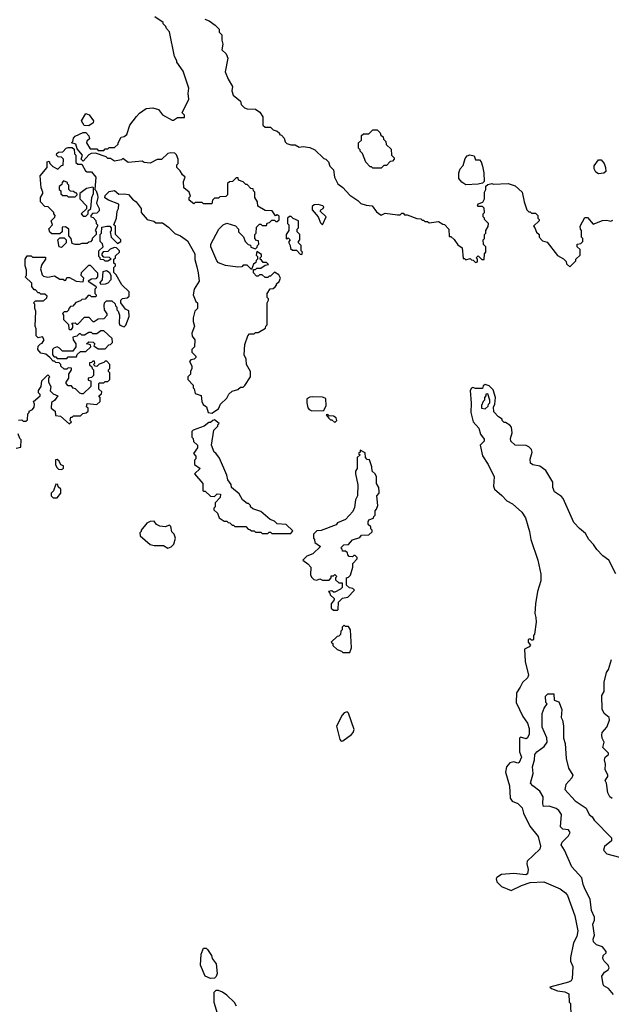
# Model space of a CAD drawing. Extents: x 1861455 to 2058065, y 200073 to 437907.
# Tile 199 of 256: x 1893120 to 1897449, y 303939 to 311135. Entities that reach past the tile are written whole.
import ezdxf

# ---------------------------------------------------------------- set-up
doc = ezdxf.new("R2010")
doc.units = 0

msp = doc.modelspace()

# ---------------------------------------------------------------- linework, layer by layer
at = {"layer": '0CON05XD'}
for points in [[(1894195, 311070), (1894190, 311085), (1894170, 311105), (1894170, 311115), (1894110, 311155)], [(1894475, 311140), (1894507, 311127), (1894550, 311095), (1894580, 311065), (1894580, 311045), (1894600, 311025), (1894600, 310985), (1894607.5, 310955), (1894600, 310915), (1894630, 310885), (1894642.5, 310855), (1894622.5, 310755), (1894645, 310700), (1894677, 310647), (1894672.5, 310615), (1894683, 310583), (1894735, 310540), (1894740, 310515), (1894765, 310490), (1894785, 310482.5), (1894845, 310480), (1894878.3, 310458.3), (1894900, 310425), (1894900, 310365), (1894915, 310350), (1894955, 310350), (1894975, 310330), (1895005, 310320), (1895020, 310305), (1895020, 310295), (1895035, 310290), (1895055, 310270), (1895063, 310243), (1895075, 310230), (1895105, 310220), (1895135, 310220), (1895165, 310202.5), (1895195, 310207.5), (1895241.7, 310201.7), (1895280, 310185), (1895345, 310120), (1895360, 310115), (1895380, 310095), (1895390, 310065), (1895417, 310037), (1895423, 309983), (1895447.5, 309935), (1895485, 309907.5), (1895535, 309852.5), (1895593.6, 309813.6), (1895615, 309792.5), (1895655, 309780), (1895700, 309775), (1895730.7, 309730.7), (1895765, 309707.5), (1895795, 309720), (1895885, 309710), (1895905, 309710), (1895915, 309720), (1895925, 309720), (1895935, 309710), (1895955, 309710), (1896025, 309682.5), (1896055, 309680), (1896065, 309670), (1896075, 309670), (1896085, 309660), (1896105, 309660), (1896115, 309650), (1896185, 309660), (1896215, 309640), (1896228.3, 309638.3), (1896260, 309605), (1896261.7, 309551.7), (1896275, 309550), (1896299.3, 309529.3), (1896325, 309490), (1896358.3, 309468.3), (1896365, 309390), (1896375, 309390), (1896385, 309380), (1896415, 309390), (1896425, 309380), (1896438.3, 309378.3), (1896455, 309360), (1896470, 309365), (1896470, 309385), (1896460, 309395), (1896475, 309410), (1896501.7, 309381.7), (1896518.3, 309381.7), (1896520, 309425), (1896530, 309435), (1896530, 309475), (1896513, 309493), (1896510, 309525), (1896520, 309535), (1896520, 309565), (1896530, 309575), (1896530, 309595), (1896547, 309623), (1896550, 309645), (1896520, 309675), (1896520, 309685), (1896510, 309695), (1896510, 309715), (1896520, 309725), (1896518.3, 309758.3), (1896505, 309770), (1896475, 309770), (1896470, 309775), (1896475, 309790), (1896508.3, 309801.7), (1896520, 309825), (1896520, 309875), (1896530, 309895), (1896531.7, 309918.3), (1896545, 309930), (1896575, 309937.5), (1896585, 309932.5), (1896695, 309937.5), (1896745, 309920), (1896797.5, 309875), (1896810, 309805), (1896830, 309745), (1896845, 309730), (1896855, 309730), (1896865, 309720), (1896895, 309720), (1896910, 309705), (1896910, 309685), (1896920, 309675), (1896920, 309665), (1896880, 309625), (1896890, 309615), (1896901.7, 309581.7), (1896920, 309565), (1896920, 309545), (1896945, 309520), (1896978.3, 309508.3), (1897055, 309412.5), (1897098.3, 309388.3), (1897118.3, 309368.3), (1897121.7, 309351.7), (1897145, 309330), (1897188.3, 309371.7), (1897190, 309385), (1897220, 309415), (1897220, 309455), (1897200, 309475), (1897200, 309495), (1897225, 309500), (1897240, 309515), (1897240, 309535), (1897230, 309545), (1897230, 309595), (1897223, 309603), (1897220, 309625), (1897255, 309690), (1897275, 309690), (1897315, 309640), (1897385, 309667.5), (1897415, 309670), (1897445, 309662.5), (1897459.3, 309670.7)], [(1893340, 308665), (1893311.7, 308691.7), (1893275, 308697.5), (1893252.5, 308725), (1893255, 308750), (1893273, 308767), (1893285, 308770), (1893300, 308795), (1893286.7, 308816.7), (1893255, 308810), (1893240, 308825), (1893240, 308875), (1893232.5, 308895), (1893237.5, 309005), (1893230, 309025), (1893230, 309055), (1893220, 309065), (1893235, 309080), (1893295, 309080), (1893318.3, 309101.7), (1893320, 309115), (1893305, 309130), (1893275, 309130), (1893265, 309140), (1893255, 309140), (1893235, 309160), (1893225, 309160), (1893210, 309185), (1893208.3, 309208.3), (1893160, 309255), (1893170, 309265), (1893170, 309305), (1893160, 309335), (1893160, 309385), (1893175, 309410), (1893205, 309410), (1893215, 309400), (1893308.3, 309398.3), (1893310, 309385), (1893283, 309347), (1893272.5, 309315), (1893285, 309270), (1893295, 309260), (1893325, 309252.5), (1893375, 309262.5), (1893415, 309237.5), (1893437.5, 309237.5), (1893445, 309230), (1893458.3, 309231.7), (1893465, 309250), (1893485, 309250), (1893533, 309223), (1893585, 309220), (1893590, 309245), (1893570, 309265), (1893573, 309287), (1893625, 309340), (1893635, 309340), (1893690, 309285), (1893690, 309255), (1893678.3, 309241.7), (1893645, 309237.5), (1893620, 309225), (1893678.3, 309188.3), (1893680, 309175), (1893670, 309165), (1893670, 309135), (1893680, 309125), (1893680, 309115), (1893675, 309110), (1893645, 309110), (1893635, 309120), (1893621.7, 309118.3), (1893598.3, 309091.7), (1893575, 309090), (1893565, 309080), (1893531.7, 309068.3), (1893508.3, 309041.7), (1893491.7, 309038.3), (1893480, 309025), (1893478.3, 309011.7), (1893465, 309000), (1893445, 309000), (1893433, 308987), (1893440, 308975), (1893440, 308945), (1893478.3, 308908.3), (1893480, 308875), (1893485, 308870), (1893498.3, 308871.7), (1893510, 308885), (1893510, 308905), (1893501.7, 308918.3), (1893525, 308920), (1893535, 308910), (1893545, 308910), (1893595, 308960), (1893625, 308960), (1893655, 308930), (1893665, 308930), (1893695, 308950), (1893738.3, 308951.7), (1893760, 308975), (1893760, 308985), (1893740, 309015), (1893737.5, 309045), (1893740, 309065), (1893755, 309080), (1893795, 309080), (1893818.3, 309058.3), (1893820, 309045), (1893830, 309035), (1893830, 309015), (1893840, 309005), (1893850, 308975), (1893848.3, 308918.3), (1893853.6, 308903.6), (1893885, 308890), (1893897, 308903), (1893920, 308965), (1893918.3, 309008.3), (1893895, 309020), (1893860, 309065), (1893860, 309085), (1893871.7, 309098.3), (1893907, 309103), (1893920, 309115), (1893920, 309145), (1893867, 309197), (1893825, 309270), (1893808.3, 309288.3), (1893810, 309325), (1893820, 309335), (1893820, 309345), (1893810, 309355), (1893810, 309385), (1893820, 309395), (1893821.7, 309408.3), (1893850, 309435), (1893850, 309445), (1893828.3, 309468.3), (1893815, 309470), (1893783, 309457), (1893765, 309440), (1893731.7, 309438.3), (1893720, 309425), (1893720, 309415), (1893731.7, 309401.7), (1893775, 309400), (1893790, 309385), (1893765, 309370), (1893745, 309370), (1893735, 309380), (1893711.7, 309381.7), (1893710, 309395), (1893700, 309405), (1893700, 309445), (1893730, 309475), (1893727, 309497), (1893710, 309515), (1893710, 309565), (1893717.5, 309575), (1893721.7, 309618.3), (1893757, 309627), (1893780, 309625), (1893790, 309615), (1893790, 309595), (1893782.5, 309585), (1893790, 309545), (1893835, 309500), (1893860, 309515), (1893860, 309525), (1893820, 309565), (1893820, 309625), (1893810, 309635), (1893827.5, 309685), (1893832.5, 309735), (1893842.5, 309755), (1893846.4, 309786.4), (1893770, 309815), (1893743.6, 309833.6), (1893745, 309850), (1893775, 309880), (1893815, 309887.5), (1893845, 309860), (1893885, 309862.5), (1893917, 309857), (1893945, 309822.5), (1893973, 309803), (1894010, 309755), (1894010, 309725), (1894053.6, 309673.6), (1894101.7, 309661.7), (1894115, 309650), (1894165, 309650), (1894209.3, 309619.3), (1894255, 309572.5), (1894296.1, 309556.1), (1894348, 309518), (1894402.5, 309425), (1894401.7, 309381.7), (1894415, 309330), (1894426.7, 309285), (1894432.5, 309225), (1894397.5, 309165), (1894390, 309125), (1894410, 309075), (1894420, 309065), (1894420, 309025), (1894402.5, 309005), (1894390, 308955), (1894388.3, 308928.3), (1894400, 308895), (1894380, 308845), (1894383, 308823), (1894402.5, 308795), (1894400, 308745), (1894380, 308725), (1894380, 308705), (1894410, 308675), (1894410, 308665), (1894397, 308653), (1894371.7, 308648.3), (1894363, 308637), (1894380, 308605), (1894380, 308585), (1894370, 308565), (1894370, 308545), (1894350, 308525), (1894350, 308505), (1894390, 308465), (1894390, 308445), (1894397, 308437), (1894403.6, 308403.6), (1894448.3, 308388.3), (1894452.5, 308345), (1894463.6, 308323.6), (1894487.5, 308305), (1894500, 308265), (1894525, 308260), (1894575, 308290), (1894590, 308325), (1894635, 308370), (1894650.7, 308399.3), (1894675, 308420), (1894717, 308433), (1894735, 308450), (1894755, 308450), (1894768.3, 308461.7), (1894810, 308525), (1894810, 308565), (1894780, 308615), (1894777.5, 308655), (1894762.5, 308685), (1894768.3, 308761.7), (1894790, 308825), (1894801.7, 308838.3), (1894835, 308840), (1894845, 308850), (1894865, 308850), (1894918.3, 308881.7), (1894920, 308895), (1894930, 308905), (1894930, 309065), (1894940, 309085), (1894940, 309095), (1894930, 309105), (1894930, 309135), (1894951.7, 309168.3), (1894975, 309170), (1894988.3, 309181.7), (1895000, 309195), (1895000, 309205), (1895018.3, 309221.7), (1895027.5, 309245), (1895015, 309270), (1894985, 309290), (1894955, 309260), (1894945, 309260), (1894935, 309250), (1894915, 309250), (1894895, 309270), (1894875, 309270), (1894865, 309260), (1894851.7, 309261.7), (1894830, 309285), (1894831.7, 309308.3), (1894845, 309310), (1894855, 309320), (1894885, 309320), (1894915, 309340), (1894940, 309345), (1894925, 309360), (1894901.7, 309361.7), (1894888.3, 309378.3), (1894880, 309385), (1894880, 309395), (1894890, 309405), (1894888.3, 309418.3), (1894855, 309440), (1894850, 309415), (1894860, 309405), (1894860, 309385), (1894850, 309375), (1894848.3, 309361.7), (1894831.7, 309348.3), (1894815, 309310), (1894785, 309340), (1894755, 309340), (1894745, 309330), (1894715, 309327.5), (1894625, 309337.5), (1894575, 309357.5), (1894561.7, 309371.7), (1894517.5, 309475), (1894517.5, 309495), (1894577.5, 309605), (1894610, 309635), (1894635, 309647.5), (1894698.3, 309628.3), (1894720, 309605), (1894720, 309585), (1894758.3, 309548.3), (1894770, 309515), (1894791.7, 309491.7), (1894808.3, 309488.3), (1894811.7, 309471.7), (1894845, 309460), (1894858.3, 309471.7), (1894860, 309485), (1894870, 309495), (1894868.3, 309518.3), (1894851.7, 309521.7), (1894840, 309535), (1894840, 309565), (1894850, 309575), (1894851.7, 309618.3), (1894875, 309640), (1894885, 309640), (1894895, 309630), (1894925, 309630), (1894931.7, 309648.3), (1894948.3, 309651.7), (1894965, 309670), (1894985, 309670), (1894995, 309660), (1895005, 309660), (1895018.3, 309671.7), (1895018.3, 309698.3), (1895005, 309710), (1894991.7, 309701.7), (1894968.3, 309738.3), (1894915, 309740), (1894861.7, 309771.7), (1894860, 309805), (1894840, 309835), (1894840, 309875), (1894830, 309885), (1894828.3, 309898.3), (1894811.7, 309901.7), (1894785, 309930), (1894775, 309930), (1894755, 309950), (1894721.7, 309961.7), (1894718.3, 309978.3), (1894705, 309980), (1894678.3, 309951.7), (1894655, 309950), (1894641.7, 309938.3), (1894640, 309855), (1894628.3, 309841.7), (1894585, 309840), (1894575, 309830), (1894545, 309830), (1894530, 309815), (1894525, 309790), (1894465, 309790), (1894455, 309800), (1894405, 309800), (1894395, 309790), (1894360, 309815), (1894360, 309835), (1894370, 309845), (1894360, 309875), (1894320, 309905), (1894318.3, 309951.7), (1894330, 309985), (1894310.7, 310000.7), (1894295, 310030), (1894270, 310055), (1894270, 310075), (1894280, 310085), (1894280, 310115), (1894268.3, 310148.3), (1894255, 310160), (1894225, 310162.5), (1894203, 310157), (1894157, 310113), (1894125, 310112.5), (1894075, 310087.5), (1894031.7, 310091.7), (1894015, 310100), (1893915, 310092.5), (1893875, 310120), (1893865, 310110), (1893815, 310100), (1893785, 310120), (1893765, 310120), (1893751.7, 310131.7), (1893675, 310160), (1893643, 310157), (1893625, 310147.5), (1893585, 310100), (1893570, 310115), (1893580, 310145), (1893541.7, 310191.7), (1893530, 310225), (1893500, 310235), (1893510, 310245), (1893515, 310270), (1893527, 310283), (1893585, 310310), (1893605, 310310), (1893627, 310287), (1893630, 310265), (1893611.7, 310248.3), (1893610, 310235), (1893635, 310190), (1893685, 310190), (1893695, 310180), (1893735, 310180), (1893745, 310190), (1893765, 310190), (1893775, 310200), (1893815, 310200), (1893840, 310225), (1893840, 310235), (1893863.6, 310276.4), (1893885, 310282.5), (1893903, 310297), (1893926.4, 310363.6), (1893973.6, 310426.4), (1893997, 310453), (1894045, 310486.7), (1894095, 310490), (1894135, 310477.5), (1894165, 310440), (1894235, 310400), (1894245, 310400), (1894275, 310420), (1894325, 310420), (1894327, 310437), (1894310, 310455), (1894357, 310553), (1894352.5, 310595), (1894357.5, 310635), (1894315, 310760), (1894270, 310825), (1894270, 310835), (1894252.5, 310865), (1894217, 311047), (1894195, 311070)], [(1893625, 310360), (1893591.7, 310361.7), (1893572.5, 310395), (1893605, 310450), (1893629.3, 310439.3), (1893660, 310395), (1893658.3, 310381.7), (1893625, 310360)], [(1895765, 310050), (1895705, 310050), (1895695, 310060), (1895685, 310060), (1895653, 310093), (1895628.3, 310158.3), (1895610, 310175), (1895610, 310185), (1895600, 310195), (1895600, 310235), (1895620, 310255), (1895621.7, 310288.3), (1895635, 310300), (1895675, 310300), (1895705, 310330), (1895735, 310330), (1895758.3, 310308.3), (1895761.7, 310291.7), (1895778.3, 310278.3), (1895781.7, 310261.7), (1895800, 310245), (1895801.7, 310221.7), (1895838.3, 310188.3), (1895840, 310145), (1895860, 310125), (1895860, 310115), (1895848.3, 310101.7), (1895831.7, 310098.3), (1895805, 310070), (1895785, 310070), (1895765, 310050)], [(1893555, 309492.5), (1893525, 309492.5), (1893505, 309500), (1893497.5, 309535), (1893480, 309555), (1893480, 309605), (1893455, 309620), (1893431.7, 309618.3), (1893430, 309585), (1893415, 309570), (1893355, 309570), (1893341.7, 309581.7), (1893333, 309607), (1893360, 309635), (1893350, 309665), (1893378.3, 309691.7), (1893380, 309705), (1893370, 309715), (1893370, 309725), (1893328.3, 309768.3), (1893305, 309770), (1893272.5, 309805), (1893272.5, 309835), (1893290, 309865), (1893290, 309875), (1893277.5, 309905), (1893270, 309995), (1893320, 310055), (1893320, 310095), (1893335, 310100), (1893340, 310085), (1893361.7, 310061.7), (1893398.3, 310041.7), (1893425, 310070), (1893438.3, 310071.7), (1893440, 310115), (1893425, 310130), (1893401.7, 310131.7), (1893390, 310145), (1893393, 310157), (1893403, 310167), (1893435, 310170), (1893460, 310195), (1893475, 310200), (1893505, 310200), (1893518.3, 310188.3), (1893520, 310155), (1893530, 310145), (1893531.7, 310091.7), (1893545, 310080), (1893575, 310080), (1893600.7, 310030.7), (1893613.6, 310023.6), (1893645, 310022.5), (1893677.5, 309985), (1893670, 309895), (1893680, 309885), (1893690, 309855), (1893692.5, 309835), (1893682.5, 309795), (1893702.5, 309755), (1893701.7, 309738.3), (1893685, 309720), (1893651.7, 309718.3), (1893640, 309705), (1893640, 309695), (1893658.3, 309688.3), (1893678.3, 309668.3), (1893680, 309645), (1893690, 309635), (1893690, 309625), (1893672.5, 309595), (1893680, 309585), (1893680, 309565), (1893650, 309535), (1893650, 309525), (1893638.3, 309511.7), (1893625, 309510), (1893615, 309500), (1893575, 309500), (1893555, 309492.5)], [(1896385, 309927.5), (1896355, 309947.5), (1896333.3, 309975), (1896333.6, 310016.4), (1896343.8, 310046.2), (1896365, 310070), (1896378.3, 310121.7), (1896395, 310140), (1896413, 310147), (1896445, 310140), (1896455, 310110), (1896485, 310110), (1896497.5, 310095), (1896506.7, 310065), (1896516.7, 310015), (1896517.5, 309952.5), (1896505, 309940), (1896475, 309932.5), (1896385, 309927.5)], [(1897355, 310007.5), (1897335, 310020), (1897322.5, 310045), (1897323.3, 310066.7), (1897355, 310110), (1897375, 310110), (1897397.5, 310085), (1897406.7, 310055), (1897407.5, 310025), (1897395, 310012.5), (1897355, 310007.5)], [(1893525, 309840), (1893540, 309855), (1893538.3, 309868.3), (1893525, 309870), (1893515, 309880), (1893491.7, 309881.7), (1893480, 309895), (1893480, 309925), (1893470, 309935), (1893470, 309945), (1893441.7, 309958.3), (1893430, 309945), (1893428.3, 309931.7), (1893410, 309915), (1893410, 309895), (1893420, 309885), (1893421.7, 309861.7), (1893435, 309850), (1893465, 309850), (1893475, 309840), (1893525, 309840)], [(1893605, 309700), (1893620, 309715), (1893621.7, 309738.3), (1893640, 309755), (1893647.5, 309835), (1893660, 309865), (1893660, 309905), (1893655, 309910), (1893608.3, 309901.7), (1893560, 309865), (1893560, 309825), (1893610, 309775), (1893608.3, 309751.7), (1893570, 309715), (1893585, 309700), (1893605, 309700)], [(1895335, 309636.7), (1895362.5, 309695), (1895317.5, 309735), (1895322.5, 309745), (1895340, 309755), (1895345, 309767.5), (1895337.5, 309775), (1895305, 309784.3), (1895275, 309782.5), (1895260.8, 309769.2), (1895260.8, 309745), (1895303.2, 309693.2), (1895320.7, 309650.7), (1895335, 309636.7)], [(1895185, 309420), (1895190, 309435), (1895180, 309445), (1895180, 309485), (1895160, 309505), (1895160, 309515), (1895170, 309525), (1895170, 309565), (1895150, 309585), (1895150, 309605), (1895160, 309615), (1895160, 309665), (1895121.7, 309681.7), (1895107, 309697), (1895093, 309697), (1895080, 309685), (1895080, 309645), (1895090, 309635), (1895090, 309595), (1895070, 309565), (1895070, 309535), (1895075, 309530), (1895085, 309540), (1895100, 309525), (1895090, 309515), (1895090, 309505), (1895100, 309485), (1895101.7, 309461.7), (1895115, 309450), (1895145, 309450), (1895171.7, 309421.7), (1895185, 309420)], [(1893425, 309470), (1893410, 309475), (1893400, 309525), (1893415, 309540), (1893445, 309540), (1893460, 309525), (1893460, 309505), (1893425, 309470)], [(1893715, 309200), (1893710, 309215), (1893727, 309233), (1893730, 309295), (1893755, 309302.5), (1893775, 309290), (1893787, 309267), (1893787.5, 309235), (1893765, 309210), (1893745, 309202.5), (1893715, 309200)], [(1893465, 308660), (1893475, 308670), (1893535, 308670), (1893541.7, 308688.3), (1893565, 308710), (1893605, 308710), (1893640, 308745), (1893638.3, 308758.3), (1893610, 308765), (1893625, 308780), (1893658.3, 308778.3), (1893670, 308765), (1893661.7, 308751.7), (1893695, 308730), (1893745, 308730), (1893771.7, 308758.3), (1893785, 308760), (1893800, 308775), (1893797.5, 308805), (1893735, 308860), (1893715, 308860), (1893685, 308840), (1893655, 308840), (1893645, 308850), (1893625, 308850), (1893595, 308830), (1893575, 308830), (1893565, 308840), (1893555, 308840), (1893538.3, 308821.7), (1893510, 308815), (1893512.5, 308795), (1893530, 308765), (1893530, 308745), (1893508.3, 308711.7), (1893433, 308713), (1893412.5, 308735), (1893395, 308743.3), (1893370, 308735), (1893360, 308725), (1893360, 308685), (1893371.7, 308671.7), (1893385, 308670), (1893395, 308660), (1893465, 308660)], [(1893111.7, 308208.3), (1893135, 308210), (1893145, 308200), (1893165, 308200), (1893178.3, 308211.7), (1893180, 308255), (1893190, 308265), (1893190, 308275), (1893213, 308287), (1893227, 308303), (1893227.5, 308325), (1893220, 308345), (1893270, 308385), (1893270, 308395), (1893258.3, 308408.3), (1893257.5, 308425), (1893277.5, 308455), (1893282.5, 308495), (1893325, 308540), (1893340, 308525), (1893330, 308515), (1893330, 308485), (1893347.5, 308455), (1893343, 308423), (1893365, 308400), (1893400, 308385), (1893375, 308352.5), (1893351.7, 308338.3), (1893350, 308295), (1893380, 308275), (1893381.7, 308241.7), (1893418.3, 308238.3), (1893481.7, 308181.7), (1893500, 308195), (1893490, 308205), (1893495, 308230), (1893505, 308230), (1893515, 308240), (1893565, 308240), (1893583, 308257), (1893607, 308263), (1893620, 308275), (1893620, 308295), (1893610, 308305), (1893615, 308330), (1893685, 308322.5), (1893710, 308345), (1893710, 308375), (1893700, 308385), (1893718.3, 308401.7), (1893720, 308415), (1893700, 308435), (1893700, 308475), (1893705, 308480), (1893735, 308480), (1893745, 308490), (1893765, 308490), (1893780, 308505), (1893780, 308555), (1893770, 308565), (1893770, 308575), (1893780, 308585), (1893780, 308615), (1893758.3, 308638.3), (1893745, 308640), (1893735, 308630), (1893701.7, 308618.3), (1893685, 308600), (1893671.7, 308601.7), (1893660, 308615), (1893670, 308625), (1893668.3, 308638.3), (1893655, 308640), (1893645, 308630), (1893631.7, 308628.3), (1893631.7, 308611.7), (1893648.3, 308598.3), (1893650, 308585), (1893660, 308575), (1893660, 308535), (1893645, 308520), (1893620, 308515), (1893621.7, 308501.7), (1893640, 308495), (1893640, 308455), (1893585, 308400), (1893575, 308400), (1893560, 308405), (1893528.3, 308438.3), (1893511.7, 308441.7), (1893498.3, 308458.3), (1893475, 308460), (1893460, 308475), (1893460, 308485), (1893480, 308515), (1893480, 308545), (1893500, 308575), (1893498.3, 308588.3), (1893475, 308590), (1893465, 308580), (1893445, 308580), (1893421.7, 308601.7), (1893420, 308615), (1893408.3, 308628.3), (1893385, 308630), (1893375, 308640), (1893365, 308640), (1893340, 308665)], [(1897482, 307085), (1897430, 307185), (1897385.8, 307215.8), (1897342.2, 307262.2), (1897319.3, 307299.3), (1897284.2, 307335), (1897260.3, 307380.3), (1897215, 307416.2), (1897175, 307460), (1897095.7, 307635.7), (1897085, 307650), (1897032.5, 307685), (1897020, 307715), (1897021.2, 307755), (1896970.3, 307840.3), (1896925, 307871.2), (1896875, 307881.2), (1896856.2, 307895), (1896854.3, 307924.3), (1896868.9, 307975), (1896864, 307995), (1896845, 308014), (1896825, 308023.8), (1896745, 308026.7), (1896713.3, 308055), (1896712, 308075), (1896724, 308115), (1896717.7, 308157.7), (1896705, 308172.5), (1896675, 308190), (1896665, 308190), (1896650, 308205), (1896650, 308215), (1896623.3, 308233.3), (1896589.3, 308269.3), (1896587, 308303), (1896596.7, 308325), (1896602.5, 308375), (1896585, 308430), (1896555, 308460), (1896525, 308470), (1896511.7, 308458.3), (1896505, 308440), (1896455, 308440), (1896435, 308447.5), (1896425, 308442.5), (1896416.7, 308425), (1896423.6, 308333.6), (1896420, 308265), (1896438.8, 308195), (1896479.7, 308149.7), (1896492.5, 308105), (1896519.5, 308069.5), (1896518, 308055), (1896508.8, 308045), (1896489.5, 308025), (1896507, 307947), (1896548.8, 307885), (1896592.5, 307795), (1896587.5, 307725), (1896593.3, 307705), (1896648.7, 307658.7), (1896685, 307618), (1896725, 307596.2), (1896793.3, 307535), (1896821.2, 307495), (1896850, 307395), (1896858.8, 307335), (1896910.8, 307185), (1896932.4, 307082.4), (1896933.1, 307035), (1896909.4, 306955), (1896893.1, 306865), (1896888.5, 306795), (1896897.5, 306765), (1896898.9, 306731.1), (1896886.4, 306643.6), (1896880, 306635), (1896880, 306605), (1896875, 306600), (1896865, 306600), (1896855, 306610), (1896840, 306605), (1896840, 306585), (1896857.5, 306565), (1896848.3, 306551.7), (1896813.3, 306535), (1896818.8, 306445), (1896842.9, 306345), (1896835, 306326), (1896799.7, 306290.3), (1896781.9, 306258.1), (1896754, 306215), (1896752.9, 306145), (1896802.3, 306042.3), (1896835.6, 305995), (1896848.5, 305955), (1896847.2, 305912.8), (1896835, 305886.7), (1896825, 305880), (1896785, 305892.5), (1896777.5, 305885), (1896775.8, 305785), (1896792.7, 305745), (1896775, 305706.9), (1896765, 305701.8), (1896735, 305712.1), (1896705, 305703.3), (1896682.2, 305675), (1896674.5, 305635), (1896704, 305535), (1896707.5, 305445), (1896723.9, 305423.9), (1896765, 305406.7), (1896796.1, 305376.1), (1896806.7, 305335), (1896851.7, 305241.7), (1896913.3, 305165), (1896930, 305095), (1896925, 305072.5), (1896832.5, 304985), (1896830, 304965), (1896840, 304925), (1896835, 304892.5), (1896823.6, 304886.4), (1896735, 304894.3), (1896645, 304887.3), (1896610, 304865), (1896605.8, 304855), (1896611.4, 304835), (1896645, 304800), (1896715, 304770), (1896792.3, 304807.7), (1896855, 304830), (1896955, 304834), (1897075, 304783.3), (1897113.9, 304753.9), (1897128.8, 304735), (1897181.2, 304585), (1897203.3, 304475), (1897196.2, 304435), (1897171.7, 304388.3), (1897149.3, 304280.7), (1897151.2, 304255), (1897166.7, 304215), (1897163.3, 304125), (1897155, 304111.2), (1897135, 304101.9), (1897000, 304065), (1897010, 304055), (1897055, 304038.6), (1897109.7, 304029.7), (1897137.5, 304015), (1897140, 303955), (1897150, 303945), (1897151.7, 303851.7)], [(1895257, 308277), (1895345, 308280), (1895362.5, 308315), (1895360, 308365), (1895355, 308370), (1895335, 308377.5), (1895265, 308378.8), (1895243.6, 308376.4), (1895220, 308365), (1895220, 308335), (1895228.3, 308298.3), (1895237, 308287), (1895257, 308277)], [(1896525, 308290), (1896548.3, 308311.7), (1896550, 308325), (1896560, 308335), (1896560, 308355), (1896545, 308400), (1896531.7, 308398.3), (1896530, 308385), (1896520, 308375), (1896520, 308355), (1896510, 308345), (1896500, 308315), (1896500, 308295), (1896525, 308290)], [(1895105, 307380), (1895118.3, 307398.3), (1895070, 307445), (1895005, 307450), (1894985, 307470), (1894951.7, 307481.7), (1894885, 307540), (1894825, 307560), (1894810, 307575), (1894810, 307585), (1894795, 307600), (1894785, 307600), (1894750, 307625), (1894725, 307670), (1894670, 307715), (1894667, 307737), (1894643, 307773), (1894636.4, 307806.4), (1894581.7, 307931.7), (1894556.4, 307966.4), (1894543.3, 307973.3), (1894522.5, 308025), (1894540, 308135), (1894570, 308165), (1894570, 308175), (1894580, 308185), (1894545, 308210), (1894533, 308207), (1894515, 308190), (1894505, 308190), (1894470, 308165), (1894390, 308135), (1894380, 308125), (1894380, 308085), (1894390, 308075), (1894391.7, 308051.7), (1894420, 308025), (1894420, 308005), (1894392.5, 307965), (1894410, 307945), (1894410, 307925), (1894400, 307915), (1894400, 307885), (1894440, 307855), (1894400, 307815), (1894460, 307745), (1894460, 307695), (1894465, 307690), (1894478.3, 307688.3), (1894515, 307652.5), (1894545, 307650), (1894565, 307670), (1894588.3, 307668.3), (1894587, 307643), (1894550, 307605), (1894550, 307575), (1894540, 307565), (1894541.7, 307551.7), (1894568.3, 307528.3), (1894580, 307495), (1894615, 307470), (1894635, 307470), (1894645, 307460), (1894658.3, 307458.3), (1894675, 307440), (1894685, 307440), (1894695, 307430), (1894775, 307430), (1894791.7, 307411.7), (1894805, 307410), (1894815, 307400), (1894835, 307400), (1894845, 307390), (1894885, 307390), (1894895, 307380), (1894935, 307380), (1894945, 307390), (1894955, 307390), (1894965, 307380), (1895105, 307380)], [(1895425, 308190), (1895440, 308205), (1895436.4, 308226.4), (1895415, 308237.5), (1895385, 308240), (1895375, 308250), (1895361.7, 308248.3), (1895381.7, 308221.7), (1895395, 308210), (1895405, 308210), (1895425, 308190)], [(1893095, 308002.5), (1893128.3, 308011.7), (1893130, 308065), (1893120, 308075), (1893108.3, 308108.3)], [(1895445, 306820), (1895450, 306825), (1895451.7, 306878.3), (1895483, 306907), (1895520, 306915), (1895570, 306965), (1895557, 306977), (1895533, 306983), (1895511.7, 307001.7), (1895510, 307055), (1895525, 307060), (1895540, 307075), (1895557.5, 307135), (1895558.3, 307161.7), (1895590, 307195), (1895590, 307205), (1895575, 307220), (1895565, 307220), (1895555, 307210), (1895531.7, 307211.7), (1895520, 307225), (1895518.3, 307238.3), (1895505, 307250), (1895481.7, 307251.7), (1895480, 307265), (1895470, 307275), (1895491.7, 307298.3), (1895525, 307300), (1895555, 307332.5), (1895608.3, 307351.7), (1895621.7, 307368.3), (1895675, 307370), (1895698.3, 307391.7), (1895700, 307405), (1895690, 307415), (1895688.3, 307428.3), (1895670, 307445), (1895670, 307465), (1895675, 307480), (1895708.3, 307491.7), (1895710, 307505), (1895720, 307515), (1895720, 307545), (1895731.7, 307558.3), (1895740, 307585), (1895732.5, 307655), (1895750, 307675), (1895750, 307685), (1895747, 307717), (1895730, 307745), (1895730, 307795), (1895720, 307815), (1895700, 307835), (1895697, 307867), (1895678.3, 307918.3), (1895661.7, 307921.7), (1895650, 307935), (1895648.3, 307968.3), (1895611.7, 307988.3), (1895610, 307975), (1895600, 307965), (1895610, 307955), (1895590, 307935), (1895590, 307855), (1895577.5, 307835), (1895577.5, 307815), (1895593.3, 307735), (1895592.5, 307655), (1895577.5, 307625), (1895569.3, 307570.7), (1895558.3, 307541.7), (1895505, 307482.5), (1895445, 307457.5), (1895435, 307442.5), (1895327, 307403), (1895295, 307400), (1895270, 307375), (1895270, 307345), (1895277, 307337), (1895280, 307315), (1895320, 307285), (1895265, 307232.5), (1895220, 307215), (1895192.5, 307185), (1895229.3, 307159.3), (1895250, 307135), (1895248.3, 307078.3), (1895255, 307060), (1895273, 307043), (1895295, 307040), (1895315, 307047.5), (1895335, 307040), (1895385, 307040), (1895400, 307055), (1895400, 307070), (1895415, 307070), (1895425, 307080), (1895440, 307065), (1895430, 307055), (1895431.7, 307041.7), (1895455, 307020), (1895478.3, 307018.3), (1895480, 306985), (1895467, 306973), (1895425, 306950), (1895415, 306950), (1895405, 306960), (1895380, 306955), (1895390, 306945), (1895391.7, 306931.7), (1895420, 306905), (1895420, 306895), (1895400, 306865), (1895400, 306835), (1895415, 306820), (1895445, 306820)], [(1893425, 307847.5), (1893435, 307852.5), (1893441.7, 307858.3), (1893440, 307875), (1893421.7, 307881.7), (1893408.3, 307908.3), (1893395, 307920), (1893381.7, 307918.3), (1893382.5, 307885), (1893391.7, 307861.7), (1893405, 307850), (1893425, 307847.5)], [(1893395, 307640), (1893420, 307675), (1893420, 307705), (1893401.7, 307721.7), (1893398.3, 307738.3), (1893385, 307740), (1893368.3, 307691.7), (1893350, 307675), (1893350, 307655), (1893365, 307640), (1893395, 307640)], [(1894205, 307272.5), (1894228.3, 307281.7), (1894248.3, 307301.7), (1894260, 307345), (1894250, 307375), (1894233, 307393), (1894225, 307430), (1894215, 307440), (1894185, 307427.5), (1894145, 307432.5), (1894120, 307445), (1894105, 307470), (1894075, 307467.5), (1894050, 307455), (1894010, 307405), (1894010, 307395), (1894000, 307385), (1894001.7, 307361.7), (1894075, 307300), (1894105, 307292.5), (1894171.7, 307291.7), (1894205, 307272.5)], [(1895535, 306510), (1895547.5, 306545), (1895540, 306675), (1895525, 306700), (1895505, 306700), (1895495, 306710), (1895480, 306695), (1895480, 306675), (1895470, 306665), (1895468.3, 306641.7), (1895455, 306630), (1895441.7, 306628.3), (1895400, 306585), (1895410, 306575), (1895411.7, 306561.7), (1895441.7, 306531.7), (1895475, 306520), (1895485, 306510), (1895535, 306510)], [(1897455, 305442.5), (1897437.5, 305455), (1897423.8, 305485), (1897414.2, 305554.2), (1897404, 305575), (1897422.5, 305605), (1897422.5, 305615), (1897403.8, 305655), (1897406.2, 305695), (1897398.6, 305725), (1897404, 305745), (1897427.5, 305765), (1897427.5, 305775), (1897387.5, 305815), (1897397.5, 305855), (1897382.5, 305885), (1897380, 305905), (1897382.5, 305925), (1897416.7, 305965), (1897436.2, 306015), (1897433.3, 306035), (1897396.7, 306065), (1897382.5, 306095), (1897380, 306195), (1897397.5, 306225), (1897397, 306293), (1897412.5, 306365), (1897427.5, 306385), (1897450.5, 306459.5)], [(1897465, 304010), (1897427.5, 304055), (1897395, 304073.3), (1897388.8, 304085), (1897380, 304145), (1897398.2, 304175), (1897425, 304191.2), (1897432.9, 304205), (1897425.3, 304225), (1897396.2, 304255), (1897386.4, 304275), (1897388.6, 304295), (1897411.9, 304315), (1897411.8, 304325), (1897385, 304358.1), (1897340.8, 304375), (1897318.2, 304395), (1897316.4, 304415), (1897325.7, 304444.3), (1897314.5, 304525), (1897325.8, 304554.2), (1897324.7, 304575), (1897304.6, 304625), (1897295, 304707.5), (1897258.5, 304778.5), (1897242.5, 304815), (1897233.1, 304863.1), (1897160, 304945), (1897105.6, 305065), (1897081.5, 305105), (1897088.1, 305125), (1897135, 305170.8), (1897148.1, 305195), (1897135, 305214.3), (1897095, 305218.2), (1897076.7, 305235), (1897085.4, 305325.4), (1897064.5, 305354.5), (1897045, 305369.2), (1896995, 305386.4), (1896951.5, 305385), (1896947.1, 305405), (1896951.1, 305455), (1896925, 305496), (1896873.3, 305535), (1896856.4, 305556.4), (1896876.2, 305625), (1896871.2, 305675), (1896886.7, 305725), (1896890, 305765), (1896902.5, 305785), (1896956.8, 305823.2), (1896978.6, 305855), (1896975.8, 305885.8), (1896942, 305965), (1896943.8, 306065), (1896956.4, 306103.6), (1896980, 306135), (1896970, 306145), (1896968.3, 306191.7), (1896985, 306207.5), (1897028.3, 306208.3), (1897031.7, 306161.7), (1897065, 306150), (1897087, 306093), (1897082.5, 306035), (1897092.5, 306015), (1897100, 305975), (1897100, 305885), (1897110, 305845), (1897117.5, 305735), (1897134.2, 305665), (1897166.2, 305615), (1897160, 305595), (1897115.8, 305545), (1897109.5, 305509.5), (1897183.3, 305425), (1897265, 305373.8), (1897286.3, 305326.3), (1897309.7, 305309.7), (1897323.3, 305285), (1897448.8, 305155), (1897450, 305135), (1897397.9, 305092.1), (1897391.2, 305065), (1897415, 305040), (1897507.5, 305015)], [(1895472.3, 305862.3), (1895485, 305863.8), (1895548.3, 305911.7), (1895560, 305925), (1895567, 305947), (1895526.4, 306066.4), (1895515, 306077.5), (1895495, 306070), (1895478.3, 306051.7), (1895437, 305973), (1895461.2, 305875), (1895472.3, 305862.3)], [(1894515, 304128.8), (1894477.5, 304145), (1894442.5, 304225), (1894446.7, 304305), (1894465, 304350), (1894485, 304350), (1894495, 304340), (1894522.5, 304295), (1894527.5, 304275), (1894558.8, 304235), (1894566, 304165), (1894558.3, 304141.7), (1894545, 304130.8), (1894515, 304128.8)], [(1894707.5, 303925), (1894692.4, 303952.4), (1894636.7, 304005), (1894605, 304028.8), (1894575, 304041.2), (1894555, 304040), (1894540, 304025), (1894540, 303955), (1894565.8, 303875)]]:
    msp.add_lwpolyline(points, dxfattribs=at)

doc.saveas('drawing.dxf')
